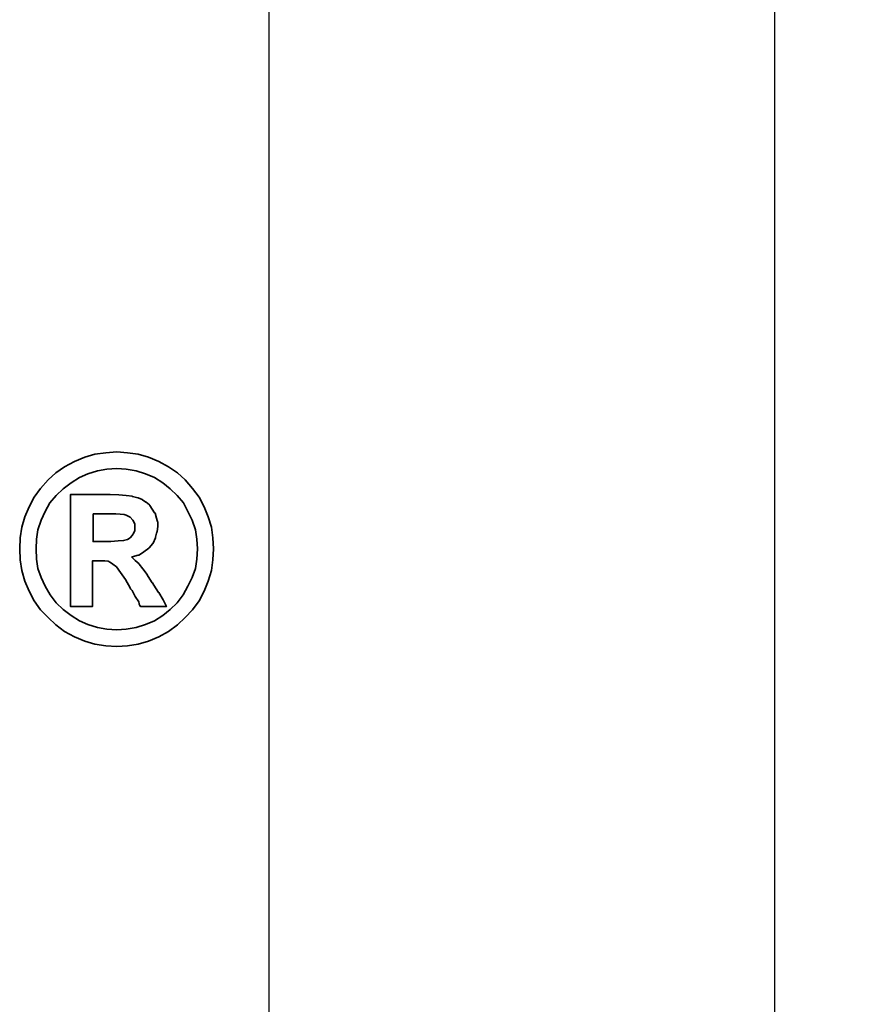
# Model space of a CAD drawing. Header units: millimetres. Extents: x -5 to 170, y -1 to 104.
# Tile 48 of 52: x 156.19 to 158.72, y 49.93 to 52.86. Entities that reach past the tile are written whole.
import ezdxf
from ezdxf.lldxf.tags import DXFTag

# ---------------------------------------------------------------- set-up
doc = ezdxf.new("R2010")
doc.units = ezdxf.units.MM
doc.header["$LTSCALE"] = 0.1
doc.layers.get('Defpoints').update_dxf_attribs({"linetype": 'CONTINUOUS'})
doc.layers.add('layer 1', color=7, linetype='CONTINUOUS')
doc.styles.add('DIM-7', font='SIMPLEX.shx', dxfattribs={"width": 0.7, "bigfont": 'chineset.shx'})
tags = doc.linetypes.add('DASHED', pattern=[25.72, 12.86, -12.86]).pattern_tags.tags
tags[6:7] = [DXFTag(74, 4), DXFTag(75, 0), DXFTag(340, '0'), DXFTag(46, 0.0), DXFTag(50, 0.0), DXFTag(44, 0.0), DXFTag(45, 0.0)]
tags[4:5] = [DXFTag(74, 4), DXFTag(75, 0), DXFTag(340, '0'), DXFTag(46, 0.0), DXFTag(50, 0.0), DXFTag(44, 0.0), DXFTag(45, 0.0)]
doc.dimstyles.new('CNS', dxfattribs={"dimtxt": 3.5, "dimasz": 2.5, "dimexe": 1, "dimexo": 1.5, "dimgap": 0.09, "dimtad": 0, "dimdsep": 46, "dimtxsty": 'DIM-7', "dimcen": 0.09, "dimclrd": 1, "dimclre": 1, "dimclrt": 4, "dimadec": 0, "dimazin": 0, "dimtfac": 1, "dimtix": 1, "dimtmove": 2, "dimatfit": 3, "dimfxl": 1, "dimtvp": 0.971429, "dimtolj": 1, "dimarcsym": 0})

# ---------------------------------------------------------------- blocks, each defined once
blk = doc.blocks.new('*D6')
at = {"layer": 'Defpoints', "color": 0, "transparency": 16777216}
for p in [(157.9298, 67.7779), (157.9298, 28.7779), (168.5626, 28.7779)]:
    blk.add_point(p, dxfattribs=at)
at = {"layer": 'layer 1', "lineweight": -2, "transparency": 16777216}
for p, q in [((159.4298, 67.7779), (169.5626, 67.7779)), ((168.5626, 65.2779), (168.5626, 31.2779)), ((159.4298, 28.7779), (169.5626, 28.7779))]:
    blk.add_line(p, q, dxfattribs=at)
at = {"layer": 'layer 1', "transparency": 16777216}
for points in [[(168.146, 65.2779), (168.9793, 65.2779), (168.5626, 67.7779)], [(168.146, 31.2779), (168.9793, 31.2779), (168.5626, 28.7779)]]:
    blk.add_solid(points, dxfattribs=at)
at = {"layer": 'layer 1', "transparency": 16777216, "insert": (166.0126, 48.2779), "char_height": 3.5, "attachment_point": 5, "rotation": 90, "style": 'DIM-7'}
blk.add_mtext('\\A1;%%c39', dxfattribs=at)

msp = doc.modelspace()

# ---------------------------------------------------------------- linework, layer by layer
at = {"layer": 'layer 1', "linetype": 'Continuous'}
msp.add_line((158.4298, 28.7779), (158.4298, 67.2779), dxfattribs=at)
at = {"layer": 'layer 1', "linetype": 'DASHED'}
msp.add_line((156.9298, 65.5279), (156.9298, 31.0279), dxfattribs=at)
at = {"layer": 'layer 1', "color": 1, "lineweight": 35}
for points, knots in [([(156.7655, 51.2853), (156.7655, 51.2853), (156.7636, 51.3182), (156.7636, 51.3182), (156.7636, 51.3182), (156.7636, 51.3182), (156.759, 51.3502), (156.759, 51.3502), (156.759, 51.3502), (156.759, 51.3502), (156.7498, 51.3805), (156.7498, 51.3805), (156.7498, 51.3805), (156.7498, 51.3805), (156.7371, 51.4106), (156.7371, 51.4106), (156.7371, 51.4106), (156.7371, 51.4106), (156.7224, 51.439), (156.7224, 51.439), (156.7224, 51.439), (156.7224, 51.439), (156.7034, 51.4645), (156.7034, 51.4645), (156.7034, 51.4645), (156.7034, 51.4645), (156.6814, 51.49), (156.6814, 51.49), (156.6814, 51.49), (156.6814, 51.49), (156.6586, 51.5112), (156.6586, 51.5112), (156.6586, 51.5112), (156.6586, 51.5112), (156.6319, 51.5285), (156.6319, 51.5285), (156.6319, 51.5285), (156.6319, 51.5285), (156.6028, 51.5449), (156.6028, 51.5449), (156.6028, 51.5449), (156.6028, 51.5449), (156.5726, 51.5577), (156.5726, 51.5577), (156.5726, 51.5577), (156.5726, 51.5577), (156.5423, 51.5668), (156.5423, 51.5668), (156.5423, 51.5668), (156.5423, 51.5668), (156.5103, 51.5706), (156.5103, 51.5706), (156.5103, 51.5706), (156.5103, 51.5706), (156.4783, 51.5733), (156.4783, 51.5733), (156.4783, 51.5733), (156.4783, 51.5733), (156.4456, 51.5706), (156.4456, 51.5706), (156.4456, 51.5706), (156.4456, 51.5706), (156.4135, 51.5668), (156.4135, 51.5668), (156.4135, 51.5668), (156.4135, 51.5668), (156.3832, 51.5577), (156.3832, 51.5577), (156.3832, 51.5577), (156.3832, 51.5577), (156.353, 51.5449), (156.353, 51.5449), (156.353, 51.5449), (156.353, 51.5449), (156.3238, 51.5285), (156.3238, 51.5285), (156.3238, 51.5285), (156.3238, 51.5285), (156.2973, 51.5112), (156.2973, 51.5112), (156.2973, 51.5112), (156.2973, 51.5112), (156.2745, 51.49), (156.2745, 51.49), (156.2745, 51.49), (156.2745, 51.49), (156.2525, 51.4645), (156.2525, 51.4645), (156.2525, 51.4645), (156.2525, 51.4645), (156.2334, 51.439), (156.2334, 51.439), (156.2334, 51.439), (156.2334, 51.439), (156.2187, 51.4106), (156.2187, 51.4106), (156.2187, 51.4106), (156.2187, 51.4106), (156.2059, 51.3805), (156.2059, 51.3805), (156.2059, 51.3805), (156.2059, 51.3805), (156.1967, 51.3502), (156.1967, 51.3502), (156.1967, 51.3502), (156.1967, 51.3502), (156.1921, 51.3182), (156.1921, 51.3182), (156.1921, 51.3182), (156.1921, 51.3182), (156.1904, 51.2853), (156.1904, 51.2853), (156.1904, 51.2853), (156.1904, 51.2853), (156.1921, 51.2533), (156.1921, 51.2533), (156.1921, 51.2533), (156.1921, 51.2533), (156.1967, 51.2214), (156.1967, 51.2214), (156.1967, 51.2214), (156.1967, 51.2214), (156.2059, 51.1902), (156.2059, 51.1902), (156.2059, 51.1902), (156.2059, 51.1902), (156.2187, 51.1601), (156.2187, 51.1601), (156.2187, 51.1601), (156.2187, 51.1601), (156.2334, 51.1318), (156.2334, 51.1318), (156.2334, 51.1318), (156.2334, 51.1318), (156.2525, 51.1052), (156.2525, 51.1052), (156.2525, 51.1052), (156.2525, 51.1052), (156.2745, 51.0823), (156.2745, 51.0823), (156.2745, 51.0823), (156.2745, 51.0823), (156.2973, 51.0604), (156.2973, 51.0604), (156.2973, 51.0604), (156.2973, 51.0604), (156.3238, 51.0403), (156.3238, 51.0403), (156.3238, 51.0403), (156.3238, 51.0403), (156.353, 51.0247), (156.353, 51.0247), (156.353, 51.0247), (156.353, 51.0247), (156.3832, 51.012), (156.3832, 51.012), (156.3832, 51.012), (156.3832, 51.012), (156.4135, 51.0028), (156.4135, 51.0028), (156.4135, 51.0028), (156.4135, 51.0028), (156.4456, 50.9983), (156.4456, 50.9983), (156.4456, 50.9983), (156.4456, 50.9983), (156.4783, 50.9964), (156.4783, 50.9964), (156.4783, 50.9964), (156.4783, 50.9964), (156.5103, 50.9983), (156.5103, 50.9983), (156.5103, 50.9983), (156.5103, 50.9983), (156.5423, 51.0028), (156.5423, 51.0028), (156.5423, 51.0028), (156.5423, 51.0028), (156.5726, 51.012), (156.5726, 51.012), (156.5726, 51.012), (156.5726, 51.012), (156.6028, 51.0247), (156.6028, 51.0247), (156.6028, 51.0247), (156.6028, 51.0247), (156.6319, 51.0403), (156.6319, 51.0403), (156.6319, 51.0403), (156.6319, 51.0403), (156.6586, 51.0604), (156.6586, 51.0604), (156.6586, 51.0604), (156.6586, 51.0604), (156.6814, 51.0823), (156.6814, 51.0823), (156.6814, 51.0823), (156.6814, 51.0823), (156.7034, 51.1052), (156.7034, 51.1052), (156.7034, 51.1052), (156.7034, 51.1052), (156.7224, 51.1318), (156.7224, 51.1318), (156.7224, 51.1318), (156.7224, 51.1318), (156.7371, 51.1601), (156.7371, 51.1601), (156.7371, 51.1601), (156.7371, 51.1601), (156.7498, 51.1902), (156.7498, 51.1902), (156.7498, 51.1902), (156.7498, 51.1902), (156.759, 51.2214), (156.759, 51.2214), (156.759, 51.2214), (156.759, 51.2214), (156.7636, 51.2533), (156.7636, 51.2533), (156.7636, 51.2533), (156.7636, 51.2533), (156.7655, 51.2853), (156.7655, 51.2853)], [0, 0, 0, 0, 0.017857, 0.017857, 0.017857, 0.017857, 0.035714, 0.035714, 0.035714, 0.035714, 0.053571, 0.053571, 0.053571, 0.053571, 0.071429, 0.071429, 0.071429, 0.071429, 0.089286, 0.089286, 0.089286, 0.089286, 0.107143, 0.107143, 0.107143, 0.107143, 0.125, 0.125, 0.125, 0.125, 0.142857, 0.142857, 0.142857, 0.142857, 0.160714, 0.160714, 0.160714, 0.160714, 0.178571, 0.178571, 0.178571, 0.178571, 0.196429, 0.196429, 0.196429, 0.196429, 0.214286, 0.214286, 0.214286, 0.214286, 0.232143, 0.232143, 0.232143, 0.232143, 0.25, 0.25, 0.25, 0.25, 0.267857, 0.267857, 0.267857, 0.267857, 0.285714, 0.285714, 0.285714, 0.285714, 0.303571, 0.303571, 0.303571, 0.303571, 0.321429, 0.321429, 0.321429, 0.321429, 0.339286, 0.339286, 0.339286, 0.339286, 0.357143, 0.357143, 0.357143, 0.357143, 0.375, 0.375, 0.375, 0.375, 0.392857, 0.392857, 0.392857, 0.392857, 0.410714, 0.410714, 0.410714, 0.410714, 0.428571, 0.428571, 0.428571, 0.428571, 0.446429, 0.446429, 0.446429, 0.446429, 0.464286, 0.464286, 0.464286, 0.464286, 0.482143, 0.482143, 0.482143, 0.482143, 0.5, 0.5, 0.5, 0.5, 0.517857, 0.517857, 0.517857, 0.517857, 0.535714, 0.535714, 0.535714, 0.535714, 0.553571, 0.553571, 0.553571, 0.553571, 0.571429, 0.571429, 0.571429, 0.571429, 0.589286, 0.589286, 0.589286, 0.589286, 0.607143, 0.607143, 0.607143, 0.607143, 0.625, 0.625, 0.625, 0.625, 0.642857, 0.642857, 0.642857, 0.642857, 0.660714, 0.660714, 0.660714, 0.660714, 0.678571, 0.678571, 0.678571, 0.678571, 0.696429, 0.696429, 0.696429, 0.696429, 0.714286, 0.714286, 0.714286, 0.714286, 0.732143, 0.732143, 0.732143, 0.732143, 0.75, 0.75, 0.75, 0.75, 0.767857, 0.767857, 0.767857, 0.767857, 0.785714, 0.785714, 0.785714, 0.785714, 0.803571, 0.803571, 0.803571, 0.803571, 0.821429, 0.821429, 0.821429, 0.821429, 0.839286, 0.839286, 0.839286, 0.839286, 0.857143, 0.857143, 0.857143, 0.857143, 0.875, 0.875, 0.875, 0.875, 0.892857, 0.892857, 0.892857, 0.892857, 0.910714, 0.910714, 0.910714, 0.910714, 0.928571, 0.928571, 0.928571, 0.928571, 0.946429, 0.946429, 0.946429, 0.946429, 0.964286, 0.964286, 0.964286, 0.964286, 0.982143, 0.982143, 0.982143, 0.982143, 1, 1, 1, 1]), ([(156.7178, 51.2853), (156.7178, 51.2853), (156.716, 51.3146), (156.716, 51.3146), (156.716, 51.3146), (156.716, 51.3146), (156.7115, 51.342), (156.7115, 51.342), (156.7115, 51.342), (156.7115, 51.342), (156.7024, 51.3704), (156.7024, 51.3704), (156.7024, 51.3704), (156.7024, 51.3704), (156.6896, 51.3969), (156.6896, 51.3969), (156.6896, 51.3969), (156.6896, 51.3969), (156.6759, 51.4224), (156.6759, 51.4224), (156.6759, 51.4224), (156.6759, 51.4224), (156.6576, 51.4443), (156.6576, 51.4443), (156.6576, 51.4443), (156.6576, 51.4443), (156.6365, 51.4636), (156.6365, 51.4636), (156.6365, 51.4636), (156.6365, 51.4636), (156.6146, 51.4818), (156.6146, 51.4818), (156.6146, 51.4818), (156.6146, 51.4818), (156.59, 51.4975), (156.59, 51.4975), (156.59, 51.4975), (156.59, 51.4975), (156.5635, 51.5083), (156.5635, 51.5083), (156.5635, 51.5083), (156.5635, 51.5083), (156.5361, 51.5175), (156.5361, 51.5175), (156.5361, 51.5175), (156.5361, 51.5175), (156.5067, 51.5221), (156.5067, 51.5221), (156.5067, 51.5221), (156.5067, 51.5221), (156.4783, 51.524), (156.4783, 51.524), (156.4783, 51.524), (156.4783, 51.524), (156.4491, 51.5221), (156.4491, 51.5221), (156.4491, 51.5221), (156.4491, 51.5221), (156.4209, 51.5175), (156.4209, 51.5175), (156.4209, 51.5175), (156.4209, 51.5175), (156.3924, 51.5083), (156.3924, 51.5083), (156.3924, 51.5083), (156.3924, 51.5083), (156.3677, 51.4975), (156.3677, 51.4975), (156.3677, 51.4975), (156.3677, 51.4975), (156.343, 51.4818), (156.343, 51.4818), (156.343, 51.4818), (156.343, 51.4818), (156.3192, 51.4636), (156.3192, 51.4636), (156.3192, 51.4636), (156.3192, 51.4636), (156.2984, 51.4443), (156.2984, 51.4443), (156.2984, 51.4443), (156.2984, 51.4443), (156.28, 51.4224), (156.28, 51.4224), (156.28, 51.4224), (156.28, 51.4224), (156.2663, 51.3969), (156.2663, 51.3969), (156.2663, 51.3969), (156.2663, 51.3969), (156.2544, 51.3704), (156.2544, 51.3704), (156.2544, 51.3704), (156.2544, 51.3704), (156.2443, 51.342), (156.2443, 51.342), (156.2443, 51.342), (156.2443, 51.342), (156.2406, 51.3146), (156.2406, 51.3146), (156.2406, 51.3146), (156.2406, 51.3146), (156.2388, 51.2853), (156.2388, 51.2853), (156.2388, 51.2853), (156.2388, 51.2853), (156.2406, 51.2551), (156.2406, 51.2551), (156.2406, 51.2551), (156.2406, 51.2551), (156.2443, 51.2269), (156.2443, 51.2269), (156.2443, 51.2269), (156.2443, 51.2269), (156.2544, 51.2003), (156.2544, 51.2003), (156.2544, 51.2003), (156.2544, 51.2003), (156.2663, 51.1747), (156.2663, 51.1747), (156.2663, 51.1747), (156.2663, 51.1747), (156.2809, 51.1492), (156.2809, 51.1492), (156.2809, 51.1492), (156.2809, 51.1492), (156.2984, 51.1253), (156.2984, 51.1253), (156.2984, 51.1253), (156.2984, 51.1253), (156.3192, 51.1061), (156.3192, 51.1061), (156.3192, 51.1061), (156.3192, 51.1061), (156.343, 51.0878), (156.343, 51.0878), (156.343, 51.0878), (156.343, 51.0878), (156.3677, 51.0723), (156.3677, 51.0723), (156.3677, 51.0723), (156.3677, 51.0723), (156.3924, 51.0614), (156.3924, 51.0614), (156.3924, 51.0614), (156.3924, 51.0614), (156.4209, 51.0522), (156.4209, 51.0522), (156.4209, 51.0522), (156.4209, 51.0522), (156.4491, 51.0476), (156.4491, 51.0476), (156.4491, 51.0476), (156.4491, 51.0476), (156.4783, 51.0458), (156.4783, 51.0458), (156.4783, 51.0458), (156.4783, 51.0458), (156.5067, 51.0476), (156.5067, 51.0476), (156.5067, 51.0476), (156.5067, 51.0476), (156.5361, 51.0522), (156.5361, 51.0522), (156.5361, 51.0522), (156.5361, 51.0522), (156.5635, 51.0614), (156.5635, 51.0614), (156.5635, 51.0614), (156.5635, 51.0614), (156.59, 51.0723), (156.59, 51.0723), (156.59, 51.0723), (156.59, 51.0723), (156.6146, 51.0878), (156.6146, 51.0878), (156.6146, 51.0878), (156.6146, 51.0878), (156.6365, 51.1061), (156.6365, 51.1061), (156.6365, 51.1061), (156.6365, 51.1061), (156.6576, 51.1253), (156.6576, 51.1253), (156.6576, 51.1253), (156.6576, 51.1253), (156.675, 51.1492), (156.675, 51.1492), (156.675, 51.1492), (156.675, 51.1492), (156.6896, 51.1747), (156.6896, 51.1747), (156.6896, 51.1747), (156.6896, 51.1747), (156.7024, 51.2003), (156.7024, 51.2003), (156.7024, 51.2003), (156.7024, 51.2003), (156.7115, 51.2269), (156.7115, 51.2269), (156.7115, 51.2269), (156.7115, 51.2269), (156.716, 51.2551), (156.716, 51.2551), (156.716, 51.2551), (156.716, 51.2551), (156.7178, 51.2853), (156.7178, 51.2853)], [0, 0, 0, 0, 0.019231, 0.019231, 0.019231, 0.019231, 0.038462, 0.038462, 0.038462, 0.038462, 0.057692, 0.057692, 0.057692, 0.057692, 0.076923, 0.076923, 0.076923, 0.076923, 0.096154, 0.096154, 0.096154, 0.096154, 0.115385, 0.115385, 0.115385, 0.115385, 0.134615, 0.134615, 0.134615, 0.134615, 0.153846, 0.153846, 0.153846, 0.153846, 0.173077, 0.173077, 0.173077, 0.173077, 0.192308, 0.192308, 0.192308, 0.192308, 0.211538, 0.211538, 0.211538, 0.211538, 0.230769, 0.230769, 0.230769, 0.230769, 0.25, 0.25, 0.25, 0.25, 0.269231, 0.269231, 0.269231, 0.269231, 0.288462, 0.288462, 0.288462, 0.288462, 0.307692, 0.307692, 0.307692, 0.307692, 0.326923, 0.326923, 0.326923, 0.326923, 0.346154, 0.346154, 0.346154, 0.346154, 0.365385, 0.365385, 0.365385, 0.365385, 0.384615, 0.384615, 0.384615, 0.384615, 0.403846, 0.403846, 0.403846, 0.403846, 0.423077, 0.423077, 0.423077, 0.423077, 0.442308, 0.442308, 0.442308, 0.442308, 0.461538, 0.461538, 0.461538, 0.461538, 0.480769, 0.480769, 0.480769, 0.480769, 0.5, 0.5, 0.5, 0.5, 0.519231, 0.519231, 0.519231, 0.519231, 0.538462, 0.538462, 0.538462, 0.538462, 0.557692, 0.557692, 0.557692, 0.557692, 0.576923, 0.576923, 0.576923, 0.576923, 0.596154, 0.596154, 0.596154, 0.596154, 0.615385, 0.615385, 0.615385, 0.615385, 0.634615, 0.634615, 0.634615, 0.634615, 0.653846, 0.653846, 0.653846, 0.653846, 0.673077, 0.673077, 0.673077, 0.673077, 0.692308, 0.692308, 0.692308, 0.692308, 0.711538, 0.711538, 0.711538, 0.711538, 0.730769, 0.730769, 0.730769, 0.730769, 0.75, 0.75, 0.75, 0.75, 0.769231, 0.769231, 0.769231, 0.769231, 0.788462, 0.788462, 0.788462, 0.788462, 0.807692, 0.807692, 0.807692, 0.807692, 0.826923, 0.826923, 0.826923, 0.826923, 0.846154, 0.846154, 0.846154, 0.846154, 0.865385, 0.865385, 0.865385, 0.865385, 0.884615, 0.884615, 0.884615, 0.884615, 0.903846, 0.903846, 0.903846, 0.903846, 0.923077, 0.923077, 0.923077, 0.923077, 0.942308, 0.942308, 0.942308, 0.942308, 0.961538, 0.961538, 0.961538, 0.961538, 0.980769, 0.980769, 0.980769, 0.980769, 1, 1, 1, 1]), ([(156.3412, 51.1217), (156.3412, 51.1217), (156.3412, 51.1253), (156.3412, 51.1253), (156.3412, 51.1253), (156.3412, 51.1253), (156.3412, 51.1354), (156.3412, 51.1354), (156.3412, 51.1354), (156.3412, 51.1354), (156.3412, 51.1519), (156.3412, 51.1519), (156.3412, 51.1519), (156.3412, 51.1519), (156.3412, 51.1719), (156.3412, 51.1719), (156.3412, 51.1719), (156.3412, 51.1719), (156.3412, 51.1957), (156.3412, 51.1957), (156.3412, 51.1957), (156.3412, 51.1957), (156.3412, 51.2214), (156.3412, 51.2214), (156.3412, 51.2214), (156.3412, 51.2214), (156.3412, 51.2798), (156.3412, 51.2798), (156.3412, 51.2798), (156.3412, 51.2798), (156.3412, 51.3383), (156.3412, 51.3383), (156.3412, 51.3383), (156.3412, 51.3383), (156.3412, 51.3658), (156.3412, 51.3658), (156.3412, 51.3658), (156.3412, 51.3658), (156.3412, 51.3896), (156.3412, 51.3896), (156.3412, 51.3896), (156.3412, 51.3896), (156.3412, 51.4114), (156.3412, 51.4114), (156.3412, 51.4114), (156.3412, 51.4114), (156.3412, 51.4262), (156.3412, 51.4262), (156.3412, 51.4262), (156.3412, 51.4262), (156.3412, 51.4361), (156.3412, 51.4361), (156.3412, 51.4361), (156.3412, 51.4361), (156.3412, 51.4399), (156.3412, 51.4399), (156.3412, 51.4399), (156.3412, 51.4399), (156.3412, 51.4472), (156.3412, 51.4472), (156.3412, 51.4472), (156.3412, 51.4472), (156.3476, 51.4472), (156.3476, 51.4472), (156.3476, 51.4472), (156.3476, 51.4472), (156.3495, 51.4472), (156.3495, 51.4472), (156.3495, 51.4472), (156.3495, 51.4472), (156.353, 51.4472), (156.353, 51.4472), (156.353, 51.4472), (156.353, 51.4472), (156.3659, 51.4472), (156.3659, 51.4472), (156.3659, 51.4472), (156.3659, 51.4472), (156.3832, 51.4472), (156.3832, 51.4472), (156.3832, 51.4472), (156.3832, 51.4472), (156.4034, 51.4472), (156.4034, 51.4472), (156.4034, 51.4472), (156.4034, 51.4472), (156.4244, 51.4472), (156.4244, 51.4472), (156.4244, 51.4472), (156.4244, 51.4472), (156.441, 51.4472), (156.441, 51.4472), (156.441, 51.4472), (156.441, 51.4472), (156.4519, 51.4472), (156.4519, 51.4472), (156.4519, 51.4472), (156.4519, 51.4472), (156.4555, 51.4472), (156.4555, 51.4472), (156.4555, 51.4472), (156.4555, 51.4472), (156.4574, 51.4472), (156.4574, 51.4472), (156.4574, 51.4472), (156.4574, 51.4472), (156.4583, 51.4472), (156.4583, 51.4472), (156.4583, 51.4472), (156.4583, 51.4472), (156.4848, 51.4462), (156.4848, 51.4462), (156.4848, 51.4462), (156.4848, 51.4462), (156.5058, 51.4443), (156.5058, 51.4443), (156.5058, 51.4443), (156.5058, 51.4443), (156.5067, 51.4443), (156.5067, 51.4443), (156.5067, 51.4443), (156.5067, 51.4443), (156.525, 51.4416), (156.525, 51.4416), (156.525, 51.4416), (156.525, 51.4416), (156.525, 51.4407), (156.525, 51.4407), (156.525, 51.4407), (156.525, 51.4407), (156.5406, 51.4371), (156.5406, 51.4371), (156.5406, 51.4371), (156.5406, 51.4371), (156.5414, 51.4371), (156.5414, 51.4371), (156.5414, 51.4371), (156.5414, 51.4371), (156.5534, 51.4316), (156.5534, 51.4316), (156.5534, 51.4316), (156.5534, 51.4316), (156.5544, 51.4316), (156.5544, 51.4316), (156.5544, 51.4316), (156.5544, 51.4316), (156.5544, 51.4308), (156.5544, 51.4308), (156.5544, 51.4308), (156.5544, 51.4308), (156.5643, 51.4243), (156.5643, 51.4243), (156.5643, 51.4243), (156.5643, 51.4243), (156.5653, 51.4243), (156.5653, 51.4243), (156.5653, 51.4243), (156.5653, 51.4243), (156.5753, 51.416), (156.5753, 51.416), (156.5753, 51.416), (156.5753, 51.416), (156.5763, 51.4152), (156.5763, 51.4152), (156.5763, 51.4152), (156.5763, 51.4152), (156.5763, 51.4142), (156.5763, 51.4142), (156.5763, 51.4142), (156.5763, 51.4142), (156.5835, 51.4033), (156.5835, 51.4033), (156.5835, 51.4033), (156.5835, 51.4033), (156.5907, 51.3923), (156.5907, 51.3923), (156.5907, 51.3923), (156.5907, 51.3923), (156.5918, 51.3923), (156.5918, 51.3923), (156.5918, 51.3923), (156.5918, 51.3923), (156.5918, 51.3913), (156.5918, 51.3913), (156.5918, 51.3913), (156.5918, 51.3913), (156.5953, 51.3805), (156.5953, 51.3805), (156.5953, 51.3805), (156.5953, 51.3805), (156.5953, 51.3795), (156.5953, 51.3795), (156.5953, 51.3795), (156.5953, 51.3795), (156.5991, 51.3668), (156.5991, 51.3668), (156.5991, 51.3668), (156.5991, 51.3668), (156.5999, 51.3658), (156.5999, 51.3658), (156.5999, 51.3658), (156.5999, 51.3658), (156.5999, 51.3538), (156.5999, 51.3538), (156.5999, 51.3538), (156.5999, 51.3538), (156.5999, 51.353), (156.5999, 51.353), (156.5999, 51.353), (156.5999, 51.353), (156.5982, 51.3365), (156.5982, 51.3365), (156.5982, 51.3365), (156.5982, 51.3365), (156.5982, 51.3357), (156.5982, 51.3357), (156.5982, 51.3357), (156.5982, 51.3357), (156.5972, 51.3357), (156.5972, 51.3357), (156.5972, 51.3357), (156.5972, 51.3357), (156.5935, 51.3201), (156.5935, 51.3201), (156.5935, 51.3201), (156.5935, 51.3201), (156.5935, 51.3191), (156.5935, 51.3191), (156.5935, 51.3191), (156.5935, 51.3191), (156.5935, 51.3182), (156.5935, 51.3182), (156.5935, 51.3182), (156.5935, 51.3182), (156.5862, 51.3027), (156.5862, 51.3027), (156.5862, 51.3027), (156.5862, 51.3027), (156.5854, 51.3017), (156.5854, 51.3017), (156.5854, 51.3017), (156.5854, 51.3017), (156.5744, 51.289), (156.5744, 51.289), (156.5744, 51.289), (156.5744, 51.289), (156.5734, 51.2881), (156.5734, 51.2881), (156.5734, 51.2881), (156.5734, 51.2881), (156.5589, 51.277), (156.5589, 51.277), (156.5589, 51.277), (156.5589, 51.277), (156.558, 51.2763), (156.558, 51.2763), (156.558, 51.2763), (156.558, 51.2763), (156.5433, 51.2671), (156.5433, 51.2671), (156.5433, 51.2671), (156.5433, 51.2671), (156.5423, 51.2671), (156.5423, 51.2671), (156.5423, 51.2671), (156.5423, 51.2671), (156.5241, 51.2616), (156.5241, 51.2616), (156.5241, 51.2616), (156.5241, 51.2616), (156.5231, 51.2616), (156.5231, 51.2616), (156.5231, 51.2616), (156.5231, 51.2616), (156.5231, 51.2606), (156.5231, 51.2606), (156.5231, 51.2606), (156.5231, 51.2606), (156.5332, 51.2515), (156.5332, 51.2515), (156.5332, 51.2515), (156.5332, 51.2515), (156.5443, 51.2414), (156.5443, 51.2414), (156.5443, 51.2414), (156.5443, 51.2414), (156.5451, 51.2406), (156.5451, 51.2406), (156.5451, 51.2406), (156.5451, 51.2406), (156.5561, 51.226), (156.5561, 51.226), (156.5561, 51.226), (156.5561, 51.226), (156.5681, 51.2094), (156.5681, 51.2094), (156.5681, 51.2094), (156.5681, 51.2094), (156.5681, 51.2086), (156.5681, 51.2086), (156.5681, 51.2086), (156.5681, 51.2086), (156.5817, 51.1875), (156.5817, 51.1875), (156.5817, 51.1875), (156.5817, 51.1875), (156.5835, 51.1847), (156.5835, 51.1847), (156.5835, 51.1847), (156.5835, 51.1847), (156.5845, 51.1847), (156.5845, 51.1847), (156.5845, 51.1847), (156.5845, 51.1847), (156.5881, 51.1783), (156.5881, 51.1783), (156.5881, 51.1783), (156.5881, 51.1783), (156.6018, 51.1564), (156.6018, 51.1564), (156.6018, 51.1564), (156.6018, 51.1564), (156.6028, 51.1564), (156.6028, 51.1564), (156.6028, 51.1564), (156.6028, 51.1564), (156.6155, 51.1345), (156.6155, 51.1345), (156.6155, 51.1345), (156.6155, 51.1345), (156.6191, 51.128), (156.6191, 51.128), (156.6191, 51.128), (156.6191, 51.128), (156.621, 51.1244), (156.621, 51.1244), (156.621, 51.1244), (156.621, 51.1244), (156.6256, 51.1143), (156.6256, 51.1143), (156.6256, 51.1143), (156.6256, 51.1143), (156.6155, 51.1143), (156.6155, 51.1143), (156.6155, 51.1143), (156.6155, 51.1143), (156.6137, 51.1143), (156.6137, 51.1143), (156.6137, 51.1143), (156.6137, 51.1143), (156.6054, 51.1143), (156.6054, 51.1143), (156.6054, 51.1143), (156.6054, 51.1143), (156.5835, 51.1143), (156.5835, 51.1143), (156.5835, 51.1143), (156.5835, 51.1143), (156.5616, 51.1143), (156.5616, 51.1143), (156.5616, 51.1143), (156.5616, 51.1143), (156.5544, 51.1143), (156.5544, 51.1143), (156.5544, 51.1143), (156.5544, 51.1143), (156.5524, 51.1143), (156.5524, 51.1143), (156.5524, 51.1143), (156.5524, 51.1143), (156.5488, 51.1143), (156.5488, 51.1143), (156.5488, 51.1143), (156.5488, 51.1143), (156.5469, 51.1181), (156.5469, 51.1181), (156.5469, 51.1181), (156.5469, 51.1181), (156.5451, 51.1217), (156.5451, 51.1217), (156.5451, 51.1217), (156.5451, 51.1217), (156.5451, 51.1227), (156.5451, 51.1227), (156.5451, 51.1227), (156.5451, 51.1227), (156.5433, 51.128), (156.5433, 51.128), (156.5433, 51.128), (156.5433, 51.128), (156.5332, 51.1446), (156.5332, 51.1446), (156.5332, 51.1446), (156.5332, 51.1446), (156.5241, 51.1618), (156.5241, 51.1618), (156.5241, 51.1618), (156.5241, 51.1618), (156.5204, 51.1656), (156.5204, 51.1656), (156.5204, 51.1656), (156.5204, 51.1656), (156.5195, 51.1665), (156.5195, 51.1665), (156.5195, 51.1665), (156.5195, 51.1665), (156.5195, 51.1674), (156.5195, 51.1674), (156.5195, 51.1674), (156.5195, 51.1674), (156.5185, 51.1701), (156.5185, 51.1701), (156.5185, 51.1701), (156.5185, 51.1701), (156.5041, 51.1948), (156.5041, 51.1948), (156.5041, 51.1948), (156.5041, 51.1948), (156.4894, 51.2158), (156.4894, 51.2158), (156.4894, 51.2158), (156.4894, 51.2158), (156.4776, 51.2323), (156.4776, 51.2323), (156.4776, 51.2323), (156.4776, 51.2323), (156.4665, 51.2406), (156.4665, 51.2406), (156.4665, 51.2406), (156.4665, 51.2406), (156.46, 51.2452), (156.46, 51.2452), (156.46, 51.2452), (156.46, 51.2452), (156.4528, 51.2488), (156.4528, 51.2488), (156.4528, 51.2488), (156.4528, 51.2488), (156.4428, 51.2498), (156.4428, 51.2498), (156.4428, 51.2498), (156.4428, 51.2498), (156.4299, 51.2498), (156.4299, 51.2498), (156.4299, 51.2498), (156.4299, 51.2498), (156.428, 51.2498), (156.428, 51.2498), (156.428, 51.2498), (156.428, 51.2498), (156.4263, 51.2498), (156.4263, 51.2498), (156.4263, 51.2498), (156.4263, 51.2498), (156.4153, 51.2498), (156.4153, 51.2498), (156.4153, 51.2498), (156.4153, 51.2498), (156.4061, 51.2498), (156.4061, 51.2498), (156.4061, 51.2498), (156.4061, 51.2498), (156.4061, 51.2432), (156.4061, 51.2432), (156.4061, 51.2432), (156.4061, 51.2432), (156.4061, 51.2361), (156.4061, 51.2361), (156.4061, 51.2361), (156.4061, 51.2361), (156.4061, 51.2139), (156.4061, 51.2139), (156.4061, 51.2139), (156.4061, 51.2139), (156.4061, 51.1902), (156.4061, 51.1902), (156.4061, 51.1902), (156.4061, 51.1902), (156.4061, 51.1646), (156.4061, 51.1646), (156.4061, 51.1646), (156.4061, 51.1646), (156.4061, 51.1436), (156.4061, 51.1436), (156.4061, 51.1436), (156.4061, 51.1436), (156.4061, 51.1354), (156.4061, 51.1354), (156.4061, 51.1354), (156.4061, 51.1354), (156.4061, 51.129), (156.4061, 51.129), (156.4061, 51.129), (156.4061, 51.129), (156.4061, 51.1234), (156.4061, 51.1234), (156.4061, 51.1234), (156.4061, 51.1234), (156.4061, 51.1217), (156.4061, 51.1217), (156.4061, 51.1217), (156.4061, 51.1217), (156.4061, 51.1143), (156.4061, 51.1143), (156.4061, 51.1143), (156.4061, 51.1143), (156.3998, 51.1143), (156.3998, 51.1143), (156.3998, 51.1143), (156.3998, 51.1143), (156.3979, 51.1143), (156.3979, 51.1143), (156.3979, 51.1143), (156.3979, 51.1143), (156.3924, 51.1143), (156.3924, 51.1143), (156.3924, 51.1143), (156.3924, 51.1143), (156.3733, 51.1143), (156.3733, 51.1143), (156.3733, 51.1143), (156.3733, 51.1143), (156.3568, 51.1143), (156.3568, 51.1143), (156.3568, 51.1143), (156.3568, 51.1143), (156.3513, 51.1143), (156.3513, 51.1143), (156.3513, 51.1143), (156.3513, 51.1143), (156.3476, 51.1143), (156.3476, 51.1143), (156.3476, 51.1143), (156.3476, 51.1143), (156.3412, 51.1143), (156.3412, 51.1143), (156.3412, 51.1143), (156.3412, 51.1143), (156.3412, 51.1217), (156.3412, 51.1217)], [0, 0, 0, 0, 0.007407, 0.007407, 0.007407, 0.007407, 0.014815, 0.014815, 0.014815, 0.014815, 0.022222, 0.022222, 0.022222, 0.022222, 0.02963, 0.02963, 0.02963, 0.02963, 0.037037, 0.037037, 0.037037, 0.037037, 0.044444, 0.044444, 0.044444, 0.044444, 0.051852, 0.051852, 0.051852, 0.051852, 0.059259, 0.059259, 0.059259, 0.059259, 0.066667, 0.066667, 0.066667, 0.066667, 0.074074, 0.074074, 0.074074, 0.074074, 0.081481, 0.081481, 0.081481, 0.081481, 0.088889, 0.088889, 0.088889, 0.088889, 0.096296, 0.096296, 0.096296, 0.096296, 0.103704, 0.103704, 0.103704, 0.103704, 0.111111, 0.111111, 0.111111, 0.111111, 0.118519, 0.118519, 0.118519, 0.118519, 0.125926, 0.125926, 0.125926, 0.125926, 0.133333, 0.133333, 0.133333, 0.133333, 0.140741, 0.140741, 0.140741, 0.140741, 0.148148, 0.148148, 0.148148, 0.148148, 0.155556, 0.155556, 0.155556, 0.155556, 0.162963, 0.162963, 0.162963, 0.162963, 0.17037, 0.17037, 0.17037, 0.17037, 0.177778, 0.177778, 0.177778, 0.177778, 0.185185, 0.185185, 0.185185, 0.185185, 0.192593, 0.192593, 0.192593, 0.192593, 0.2, 0.2, 0.2, 0.2, 0.207407, 0.207407, 0.207407, 0.207407, 0.214815, 0.214815, 0.214815, 0.214815, 0.222222, 0.222222, 0.222222, 0.222222, 0.22963, 0.22963, 0.22963, 0.22963, 0.237037, 0.237037, 0.237037, 0.237037, 0.244444, 0.244444, 0.244444, 0.244444, 0.251852, 0.251852, 0.251852, 0.251852, 0.259259, 0.259259, 0.259259, 0.259259, 0.266667, 0.266667, 0.266667, 0.266667, 0.274074, 0.274074, 0.274074, 0.274074, 0.281481, 0.281481, 0.281481, 0.281481, 0.288889, 0.288889, 0.288889, 0.288889, 0.296296, 0.296296, 0.296296, 0.296296, 0.303704, 0.303704, 0.303704, 0.303704, 0.311111, 0.311111, 0.311111, 0.311111, 0.318519, 0.318519, 0.318519, 0.318519, 0.325926, 0.325926, 0.325926, 0.325926, 0.333333, 0.333333, 0.333333, 0.333333, 0.340741, 0.340741, 0.340741, 0.340741, 0.348148, 0.348148, 0.348148, 0.348148, 0.355556, 0.355556, 0.355556, 0.355556, 0.362963, 0.362963, 0.362963, 0.362963, 0.37037, 0.37037, 0.37037, 0.37037, 0.377778, 0.377778, 0.377778, 0.377778, 0.385185, 0.385185, 0.385185, 0.385185, 0.392593, 0.392593, 0.392593, 0.392593, 0.4, 0.4, 0.4, 0.4, 0.407407, 0.407407, 0.407407, 0.407407, 0.414815, 0.414815, 0.414815, 0.414815, 0.422222, 0.422222, 0.422222, 0.422222, 0.42963, 0.42963, 0.42963, 0.42963, 0.437037, 0.437037, 0.437037, 0.437037, 0.444444, 0.444444, 0.444444, 0.444444, 0.451852, 0.451852, 0.451852, 0.451852, 0.459259, 0.459259, 0.459259, 0.459259, 0.466667, 0.466667, 0.466667, 0.466667, 0.474074, 0.474074, 0.474074, 0.474074, 0.481481, 0.481481, 0.481481, 0.481481, 0.488889, 0.488889, 0.488889, 0.488889, 0.496296, 0.496296, 0.496296, 0.496296, 0.503704, 0.503704, 0.503704, 0.503704, 0.511111, 0.511111, 0.511111, 0.511111, 0.518519, 0.518519, 0.518519, 0.518519, 0.525926, 0.525926, 0.525926, 0.525926, 0.533333, 0.533333, 0.533333, 0.533333, 0.540741, 0.540741, 0.540741, 0.540741, 0.548148, 0.548148, 0.548148, 0.548148, 0.555556, 0.555556, 0.555556, 0.555556, 0.562963, 0.562963, 0.562963, 0.562963, 0.57037, 0.57037, 0.57037, 0.57037, 0.577778, 0.577778, 0.577778, 0.577778, 0.585185, 0.585185, 0.585185, 0.585185, 0.592593, 0.592593, 0.592593, 0.592593, 0.6, 0.6, 0.6, 0.6, 0.607407, 0.607407, 0.607407, 0.607407, 0.614815, 0.614815, 0.614815, 0.614815, 0.622222, 0.622222, 0.622222, 0.622222, 0.62963, 0.62963, 0.62963, 0.62963, 0.637037, 0.637037, 0.637037, 0.637037, 0.644444, 0.644444, 0.644444, 0.644444, 0.651852, 0.651852, 0.651852, 0.651852, 0.659259, 0.659259, 0.659259, 0.659259, 0.666667, 0.666667, 0.666667, 0.666667, 0.674074, 0.674074, 0.674074, 0.674074, 0.681481, 0.681481, 0.681481, 0.681481, 0.688889, 0.688889, 0.688889, 0.688889, 0.696296, 0.696296, 0.696296, 0.696296, 0.703704, 0.703704, 0.703704, 0.703704, 0.711111, 0.711111, 0.711111, 0.711111, 0.718519, 0.718519, 0.718519, 0.718519, 0.725926, 0.725926, 0.725926, 0.725926, 0.733333, 0.733333, 0.733333, 0.733333, 0.740741, 0.740741, 0.740741, 0.740741, 0.748148, 0.748148, 0.748148, 0.748148, 0.755556, 0.755556, 0.755556, 0.755556, 0.762963, 0.762963, 0.762963, 0.762963, 0.77037, 0.77037, 0.77037, 0.77037, 0.777778, 0.777778, 0.777778, 0.777778, 0.785185, 0.785185, 0.785185, 0.785185, 0.792593, 0.792593, 0.792593, 0.792593, 0.8, 0.8, 0.8, 0.8, 0.807407, 0.807407, 0.807407, 0.807407, 0.814815, 0.814815, 0.814815, 0.814815, 0.822222, 0.822222, 0.822222, 0.822222, 0.82963, 0.82963, 0.82963, 0.82963, 0.837037, 0.837037, 0.837037, 0.837037, 0.844444, 0.844444, 0.844444, 0.844444, 0.851852, 0.851852, 0.851852, 0.851852, 0.859259, 0.859259, 0.859259, 0.859259, 0.866667, 0.866667, 0.866667, 0.866667, 0.874074, 0.874074, 0.874074, 0.874074, 0.881481, 0.881481, 0.881481, 0.881481, 0.888889, 0.888889, 0.888889, 0.888889, 0.896296, 0.896296, 0.896296, 0.896296, 0.903704, 0.903704, 0.903704, 0.903704, 0.911111, 0.911111, 0.911111, 0.911111, 0.918519, 0.918519, 0.918519, 0.918519, 0.925926, 0.925926, 0.925926, 0.925926, 0.933333, 0.933333, 0.933333, 0.933333, 0.940741, 0.940741, 0.940741, 0.940741, 0.948148, 0.948148, 0.948148, 0.948148, 0.955556, 0.955556, 0.955556, 0.955556, 0.962963, 0.962963, 0.962963, 0.962963, 0.97037, 0.97037, 0.97037, 0.97037, 0.977778, 0.977778, 0.977778, 0.977778, 0.985185, 0.985185, 0.985185, 0.985185, 0.992593, 0.992593, 0.992593, 0.992593, 1, 1, 1, 1]), ([(156.408, 51.3896), (156.408, 51.3896), (156.408, 51.3822), (156.408, 51.3822), (156.408, 51.3822), (156.408, 51.3822), (156.408, 51.3658), (156.408, 51.3658), (156.408, 51.3658), (156.408, 51.3658), (156.408, 51.3474), (156.408, 51.3474), (156.408, 51.3474), (156.408, 51.3474), (156.408, 51.3311), (156.408, 51.3311), (156.408, 51.3311), (156.408, 51.3311), (156.408, 51.3146), (156.408, 51.3146), (156.408, 51.3146), (156.408, 51.3146), (156.408, 51.3072), (156.408, 51.3072), (156.408, 51.3072), (156.408, 51.3072), (156.4097, 51.3072), (156.4097, 51.3072), (156.4097, 51.3072), (156.4097, 51.3072), (156.4299, 51.3072), (156.4299, 51.3072), (156.4299, 51.3072), (156.4299, 51.3072), (156.4519, 51.3072), (156.4519, 51.3072), (156.4519, 51.3072), (156.4519, 51.3072), (156.4592, 51.3072), (156.4592, 51.3072), (156.4592, 51.3072), (156.4592, 51.3072), (156.461, 51.3072), (156.461, 51.3072), (156.461, 51.3072), (156.461, 51.3072), (156.4829, 51.309), (156.4829, 51.309), (156.4829, 51.309), (156.4829, 51.309), (156.4985, 51.31), (156.4985, 51.31), (156.4985, 51.31), (156.4985, 51.31), (156.5103, 51.3136), (156.5103, 51.3136), (156.5103, 51.3136), (156.5103, 51.3136), (156.5178, 51.3182), (156.5178, 51.3182), (156.5178, 51.3182), (156.5178, 51.3182), (156.5241, 51.3255), (156.5241, 51.3255), (156.5241, 51.3255), (156.5241, 51.3255), (156.5286, 51.3328), (156.5286, 51.3328), (156.5286, 51.3328), (156.5286, 51.3328), (156.5323, 51.3403), (156.5323, 51.3403), (156.5323, 51.3403), (156.5323, 51.3403), (156.5323, 51.3492), (156.5323, 51.3492), (156.5323, 51.3492), (156.5323, 51.3492), (156.5315, 51.3603), (156.5315, 51.3603), (156.5315, 51.3603), (156.5315, 51.3603), (156.526, 51.3704), (156.526, 51.3704), (156.526, 51.3704), (156.526, 51.3704), (156.5178, 51.3795), (156.5178, 51.3795), (156.5178, 51.3795), (156.5178, 51.3795), (156.5067, 51.3851), (156.5067, 51.3851), (156.5067, 51.3851), (156.5067, 51.3851), (156.5003, 51.3877), (156.5003, 51.3877), (156.5003, 51.3877), (156.5003, 51.3877), (156.4884, 51.3887), (156.4884, 51.3887), (156.4884, 51.3887), (156.4884, 51.3887), (156.4757, 51.3896), (156.4757, 51.3896), (156.4757, 51.3896), (156.4757, 51.3896), (156.4574, 51.3896), (156.4574, 51.3896), (156.4574, 51.3896), (156.4574, 51.3896), (156.4555, 51.3896), (156.4555, 51.3896), (156.4555, 51.3896), (156.4555, 51.3896), (156.4482, 51.3896), (156.4482, 51.3896), (156.4482, 51.3896), (156.4482, 51.3896), (156.428, 51.3896), (156.428, 51.3896), (156.428, 51.3896), (156.428, 51.3896), (156.4097, 51.3896), (156.4097, 51.3896), (156.4097, 51.3896), (156.4097, 51.3896), (156.408, 51.3896), (156.408, 51.3896)], [0, 0, 0, 0, 0.03125, 0.03125, 0.03125, 0.03125, 0.0625, 0.0625, 0.0625, 0.0625, 0.09375, 0.09375, 0.09375, 0.09375, 0.125, 0.125, 0.125, 0.125, 0.15625, 0.15625, 0.15625, 0.15625, 0.1875, 0.1875, 0.1875, 0.1875, 0.21875, 0.21875, 0.21875, 0.21875, 0.25, 0.25, 0.25, 0.25, 0.28125, 0.28125, 0.28125, 0.28125, 0.3125, 0.3125, 0.3125, 0.3125, 0.34375, 0.34375, 0.34375, 0.34375, 0.375, 0.375, 0.375, 0.375, 0.40625, 0.40625, 0.40625, 0.40625, 0.4375, 0.4375, 0.4375, 0.4375, 0.46875, 0.46875, 0.46875, 0.46875, 0.5, 0.5, 0.5, 0.5, 0.53125, 0.53125, 0.53125, 0.53125, 0.5625, 0.5625, 0.5625, 0.5625, 0.59375, 0.59375, 0.59375, 0.59375, 0.625, 0.625, 0.625, 0.625, 0.65625, 0.65625, 0.65625, 0.65625, 0.6875, 0.6875, 0.6875, 0.6875, 0.71875, 0.71875, 0.71875, 0.71875, 0.75, 0.75, 0.75, 0.75, 0.78125, 0.78125, 0.78125, 0.78125, 0.8125, 0.8125, 0.8125, 0.8125, 0.84375, 0.84375, 0.84375, 0.84375, 0.875, 0.875, 0.875, 0.875, 0.90625, 0.90625, 0.90625, 0.90625, 0.9375, 0.9375, 0.9375, 0.9375, 0.96875, 0.96875, 0.96875, 0.96875, 1, 1, 1, 1])]:
    msp.add_open_spline(points, degree=3, knots=knots, dxfattribs=at)

# ---------------------------------------------------------------- dimensions: what is measured, and where the dimension line sits
at = {"layer": 'layer 1'}
dim = msp.add_linear_dim(base=(168.5626, 28.7779), p1=(157.9298, 67.7779), p2=(157.9298, 28.7779), angle=90, text='%%c<>', dimstyle='CNS', override={"dimgap": 0.8, "dimtad": 1, "dimclrd": 256, "dimclre": 256, "dimclrt": 256, "dimadec": 2, "dimazin": 2, "dimtmove": 1, "dimatfit": 0}, dxfattribs=at)
dim.commit()
dim.dimension.update_dxf_attribs({"geometry": '*D6', "text_midpoint": (166.0126, 48.2779)})

doc.saveas('drawing.dxf')
